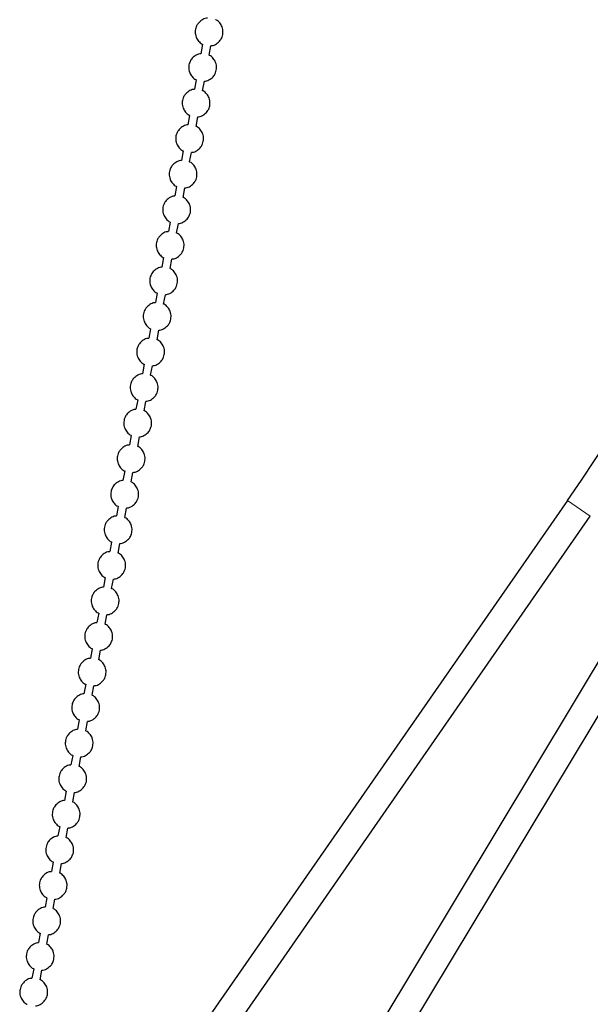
# Model space of a CAD drawing. Header units: millimetres. Extents: x 313 to 1951, y 543 to 2760.
# Tile 22 of 64: x 414 to 516, y 1797 to 1974. Entities that reach past the tile are written whole.
import ezdxf

# ---------------------------------------------------------------- set-up
doc = ezdxf.new("R2010")
doc.units = ezdxf.units.MM
doc.header["$LTSCALE"] = 10
doc.linetypes.add('PHANTOM', pattern=[12.7, 6.35, -1.27, 1.27, -1.27, 1.27, -1.27])

msp = doc.modelspace()

# ---------------------------------------------------------------- linework, layer by layer
at = {"color": 7, "linetype": 'Continuous', "lineweight": 25}
for p, q in [((446.63, 1969.78), (446.32, 1968.08)), ((447.79, 1967.81), (448.1, 1969.51)), ((445.46, 1963.4), (445.15, 1961.7)), ((446.63, 1961.43), (446.94, 1963.13)), ((444.29, 1957.01), (443.98, 1955.31)), ((445.46, 1955.04), (445.77, 1956.74)), ((443.13, 1950.62), (442.82, 1948.92)), ((444.29, 1948.65), (444.6, 1950.35)), ((441.96, 1944.23), (441.65, 1942.53)), ((443.13, 1942.26), (443.44, 1943.97)), ((440.8, 1937.85), (440.49, 1936.15)), ((441.96, 1935.88), (442.27, 1937.58)), ((439.63, 1931.46), (439.32, 1929.76)), ((440.8, 1929.49), (441.11, 1931.19)), ((438.46, 1925.07), (438.15, 1923.37)), ((439.63, 1923.1), (439.94, 1924.8)), ((437.3, 1918.69), (436.99, 1916.99)), ((438.46, 1916.72), (438.77, 1918.42)), ((436.13, 1912.3), (435.82, 1910.6)), ((437.3, 1910.33), (437.61, 1912.03)), ((434.97, 1905.91), (434.66, 1904.21)), ((436.13, 1903.94), (436.44, 1905.64)), ((433.8, 1899.52), (433.49, 1897.82)), ((434.97, 1897.56), (435.28, 1899.26)), ((432.64, 1893.14), (432.33, 1891.44)), ((433.8, 1891.17), (434.11, 1892.87)), ((512.08, 1887.86), (425.25, 1762.7)), ((534.94, 1887.72), (456.36, 1756.94)), ((431.47, 1886.75), (431.16, 1885.05)), ((432.64, 1884.78), (432.95, 1886.48)), ((431.02, 1762.24), (516.19, 1885.01)), ((460.65, 1754.36), (539.23, 1885.14)), ((430.3, 1880.36), (429.99, 1878.66)), ((431.47, 1878.39), (431.78, 1880.09)), ((429.14, 1873.98), (428.83, 1872.28)), ((430.3, 1872.01), (430.61, 1873.71)), ((427.97, 1867.59), (427.66, 1865.89)), ((429.14, 1865.62), (429.45, 1867.32)), ((426.81, 1861.2), (426.5, 1859.5)), ((427.97, 1859.23), (428.28, 1860.93)), ((425.64, 1854.82), (425.33, 1853.12)), ((426.81, 1852.85), (427.12, 1854.55)), ((424.48, 1848.43), (424.16, 1846.73)), ((425.64, 1846.46), (425.95, 1848.16)), ((423.31, 1842.04), (423, 1840.34)), ((424.47, 1840.07), (424.78, 1841.77)), ((422.14, 1835.65), (421.83, 1833.95)), ((423.31, 1833.68), (423.62, 1835.38)), ((420.98, 1829.27), (420.67, 1827.57)), ((422.14, 1827.3), (422.45, 1829)), ((419.81, 1822.88), (419.5, 1821.18)), ((420.98, 1820.91), (421.29, 1822.61)), ((418.65, 1816.49), (418.34, 1814.79)), ((419.81, 1814.52), (420.12, 1816.22)), ((417.48, 1810.11), (417.17, 1808.41)), ((418.65, 1808.14), (418.96, 1809.84)), ((416.31, 1803.72), (416, 1802.02)), ((417.48, 1801.75), (417.79, 1803.45))]:
    msp.add_line(p, q, dxfattribs=at)
at = {"color": 250, "linetype": 'PHANTOM', "lineweight": 18}
msp.add_line((512.08, 1887.86), (516.19, 1885.01), dxfattribs=at)
at = {"color": 7, "linetype": 'Continuous', "lineweight": 25}
msp.add_arc((89.81, 2180.83), 513.95, 325.2469, 356.6943, dxfattribs=at)
for points, knots in [([(447.48, 1974.45), (447.42, 1974.45), (447.06, 1974.45), (446.43, 1974.14), (445.81, 1973.58), (445.47, 1972.98), (445.28, 1972.34), (445.27, 1971.69), (445.48, 1970.96), (445.87, 1970.34), (446.31, 1969.9), (446.6, 1969.8), (446.63, 1969.79)], [0, 0, 0, 0, 0.027677, 0.170581, 0.318666, 0.420799, 0.494797, 0.637545, 0.721266, 0.85165, 0.988624, 1, 1, 1, 1]), ([(450.24, 1971.51), (450.27, 1971.81), (450.32, 1972.29), (450.1, 1973.02), (449.71, 1973.64), (449.27, 1974.08), (448.98, 1974.18), (448.96, 1974.19)], [0, 0, 0, 0, 0.282556, 0.448274, 0.706356, 0.977482, 1, 1, 1, 1]), ([(448.11, 1969.54), (448.16, 1969.54), (448.52, 1969.53), (449.15, 1969.85), (449.77, 1970.4), (450.12, 1971), (450.21, 1971.36), (450.24, 1971.51)], [0, 0, 0, 0, 0.055937, 0.344751, 0.644035, 0.850449, 1, 1, 1, 1]), ([(446.31, 1968.06), (446.25, 1968.06), (445.89, 1968.06), (445.26, 1967.75), (444.64, 1967.2), (444.31, 1966.59), (444.12, 1965.95), (444.11, 1965.3), (444.31, 1964.57), (444.71, 1963.95), (445.14, 1963.51), (445.44, 1963.41), (445.46, 1963.4)], [0, 0, 0, 0, 0.027677, 0.170581, 0.318666, 0.420799, 0.494797, 0.637545, 0.721266, 0.85165, 0.988624, 1, 1, 1, 1]), ([(449.08, 1965.12), (449.11, 1965.43), (449.15, 1965.9), (448.94, 1966.64), (448.54, 1967.26), (448.11, 1967.7), (447.81, 1967.8), (447.79, 1967.8)], [0, 0, 0, 0, 0.282556, 0.448274, 0.706356, 0.977482, 1, 1, 1, 1]), ([(446.94, 1963.15), (447, 1963.15), (447.36, 1963.15), (447.99, 1963.46), (448.61, 1964.01), (448.95, 1964.62), (449.04, 1964.97), (449.08, 1965.12)], [0, 0, 0, 0, 0.055937, 0.3447508, 0.6440353, 0.8504493, 1, 1, 1, 1]), ([(445.15, 1961.67), (445.09, 1961.67), (444.73, 1961.68), (444.1, 1961.36), (443.47, 1960.81), (443.14, 1960.21), (442.95, 1959.56), (442.94, 1958.92), (443.15, 1958.19), (443.54, 1957.57), (443.98, 1957.13), (444.27, 1957.03), (444.3, 1957.02)], [0, 0, 0, 0, 0.027677, 0.170581, 0.318666, 0.420799, 0.494797, 0.637545, 0.721266, 0.85165, 0.988624, 1, 1, 1, 1]), ([(447.91, 1958.74), (447.94, 1959.04), (447.98, 1959.52), (447.77, 1960.25), (447.38, 1960.87), (446.94, 1961.31), (446.65, 1961.41), (446.62, 1961.42)], [0, 0, 0, 0, 0.282556, 0.448274, 0.706356, 0.977482, 1, 1, 1, 1]), ([(445.77, 1956.76), (445.83, 1956.76), (446.19, 1956.76), (446.82, 1957.07), (447.44, 1957.63), (447.78, 1958.23), (447.87, 1958.59), (447.91, 1958.74)], [0, 0, 0, 0, 0.055937, 0.344751, 0.644035, 0.850449, 1, 1, 1, 1]), ([(443.98, 1955.29), (443.92, 1955.29), (443.56, 1955.29), (442.93, 1954.97), (442.31, 1954.42), (441.98, 1953.82), (441.78, 1953.17), (441.78, 1952.53), (441.98, 1951.8), (442.38, 1951.18), (442.81, 1950.74), (443.11, 1950.64), (443.13, 1950.63)], [0, 0, 0, 0, 0.027677, 0.170581, 0.318666, 0.420799, 0.494797, 0.637545, 0.721266, 0.85165, 0.988624, 1, 1, 1, 1]), ([(446.75, 1952.35), (446.77, 1952.65), (446.82, 1953.13), (446.61, 1953.86), (446.21, 1954.48), (445.78, 1954.92), (445.48, 1955.02), (445.46, 1955.03)], [0, 0, 0, 0, 0.282556, 0.4482738, 0.7063556, 0.9774822, 1, 1, 1, 1]), ([(444.61, 1950.38), (444.67, 1950.37), (445.03, 1950.37), (445.66, 1950.69), (446.28, 1951.24), (446.62, 1951.84), (446.71, 1952.2), (446.75, 1952.35)], [0, 0, 0, 0, 0.055937, 0.344751, 0.644035, 0.850449, 1, 1, 1, 1]), ([(442.81, 1948.9), (442.76, 1948.9), (442.4, 1948.9), (441.77, 1948.59), (441.14, 1948.04), (440.81, 1947.43), (440.62, 1946.79), (440.61, 1946.14), (440.81, 1945.41), (441.21, 1944.79), (441.65, 1944.35), (441.94, 1944.25), (441.96, 1944.24)], [0, 0, 0, 0, 0.027677, 0.170581, 0.318666, 0.420799, 0.494797, 0.637545, 0.721266, 0.85165, 0.988624, 1, 1, 1, 1]), ([(445.58, 1945.96), (445.61, 1946.26), (445.65, 1946.74), (445.44, 1947.47), (445.05, 1948.09), (444.61, 1948.54), (444.31, 1948.63), (444.29, 1948.64)], [0, 0, 0, 0, 0.282556, 0.448274, 0.706356, 0.977482, 1, 1, 1, 1]), ([(443.44, 1943.99), (443.5, 1943.99), (443.86, 1943.98), (444.49, 1944.3), (445.11, 1944.85), (445.45, 1945.45), (445.54, 1945.81), (445.58, 1945.96)], [0, 0, 0, 0, 0.055937, 0.344751, 0.644035, 0.850449, 1, 1, 1, 1]), ([(441.65, 1942.51), (441.59, 1942.51), (441.23, 1942.51), (440.6, 1942.2), (439.98, 1941.65), (439.64, 1941.04), (439.45, 1940.4), (439.45, 1939.75), (439.65, 1939.03), (440.04, 1938.4), (440.48, 1937.96), (440.78, 1937.86), (440.8, 1937.86)], [0, 0, 0, 0, 0.027677, 0.170581, 0.318666, 0.420799, 0.494797, 0.637545, 0.721266, 0.85165, 0.988624, 1, 1, 1, 1]), ([(444.42, 1939.58), (444.44, 1939.88), (444.49, 1940.36), (444.27, 1941.09), (443.88, 1941.71), (443.44, 1942.15), (443.15, 1942.25), (443.13, 1942.26)], [0, 0, 0, 0, 0.282556, 0.448274, 0.706356, 0.977482, 1, 1, 1, 1]), ([(442.28, 1937.6), (442.33, 1937.6), (442.69, 1937.6), (443.33, 1937.91), (443.94, 1938.46), (444.29, 1939.07), (444.38, 1939.43), (444.42, 1939.58)], [0, 0, 0, 0, 0.055937, 0.344751, 0.644035, 0.850449, 1, 1, 1, 1]), ([(440.48, 1936.12), (440.42, 1936.12), (440.06, 1936.13), (439.43, 1935.81), (438.81, 1935.26), (438.48, 1934.66), (438.29, 1934.01), (438.28, 1933.37), (438.48, 1932.64), (438.88, 1932.02), (439.31, 1931.58), (439.61, 1931.48), (439.63, 1931.47)], [0, 0, 0, 0, 0.0276774, 0.1705815, 0.3186664, 0.4207994, 0.4947965, 0.6375448, 0.721266, 0.8516498, 0.9886239, 1, 1, 1, 1]), ([(443.25, 1933.19), (443.28, 1933.49), (443.32, 1933.97), (443.11, 1934.7), (442.71, 1935.32), (442.28, 1935.76), (441.98, 1935.86), (441.96, 1935.87)], [0, 0, 0, 0, 0.282556, 0.4482738, 0.7063556, 0.9774822, 1, 1, 1, 1]), ([(441.11, 1931.21), (441.17, 1931.21), (441.53, 1931.21), (442.16, 1931.52), (442.78, 1932.08), (443.12, 1932.68), (443.21, 1933.04), (443.25, 1933.19)], [0, 0, 0, 0, 0.055937, 0.3447508, 0.6440353, 0.8504493, 1, 1, 1, 1]), ([(439.32, 1929.74), (439.26, 1929.74), (438.9, 1929.74), (438.27, 1929.43), (437.65, 1928.87), (437.31, 1928.27), (437.12, 1927.63), (437.11, 1926.98), (437.32, 1926.25), (437.71, 1925.63), (438.15, 1925.19), (438.44, 1925.09), (438.47, 1925.08)], [0, 0, 0, 0, 0.027677, 0.170581, 0.318666, 0.420799, 0.494797, 0.637545, 0.721266, 0.85165, 0.988624, 1, 1, 1, 1]), ([(442.08, 1926.8), (442.11, 1927.1), (442.15, 1927.58), (441.94, 1928.31), (441.55, 1928.93), (441.11, 1929.37), (440.82, 1929.47), (440.79, 1929.48)], [0, 0, 0, 0, 0.282556, 0.448274, 0.706356, 0.977482, 1, 1, 1, 1]), ([(439.94, 1924.83), (440, 1924.83), (440.36, 1924.82), (440.99, 1925.14), (441.61, 1925.69), (441.95, 1926.29), (442.05, 1926.65), (442.08, 1926.8)], [0, 0, 0, 0, 0.055937, 0.344751, 0.644035, 0.850449, 1, 1, 1, 1]), ([(438.15, 1923.35), (438.09, 1923.35), (437.73, 1923.35), (437.1, 1923.04), (436.48, 1922.49), (436.15, 1921.88), (435.96, 1921.24), (435.95, 1920.59), (436.15, 1919.86), (436.55, 1919.24), (436.98, 1918.8), (437.28, 1918.7), (437.3, 1918.7)], [0, 0, 0, 0, 0.027677, 0.170581, 0.318666, 0.420799, 0.494797, 0.637545, 0.721266, 0.85165, 0.988624, 1, 1, 1, 1]), ([(440.92, 1920.42), (440.95, 1920.72), (440.99, 1921.19), (440.78, 1921.93), (440.38, 1922.55), (439.95, 1922.99), (439.65, 1923.09), (439.63, 1923.09)], [0, 0, 0, 0, 0.282556, 0.448274, 0.706356, 0.977482, 1, 1, 1, 1]), ([(438.78, 1918.44), (438.84, 1918.44), (439.2, 1918.44), (439.83, 1918.75), (440.45, 1919.3), (440.79, 1919.91), (440.88, 1920.26), (440.92, 1920.42)], [0, 0, 0, 0, 0.055937, 0.3447508, 0.6440353, 0.8504493, 1, 1, 1, 1]), ([(436.98, 1916.96), (436.93, 1916.96), (436.57, 1916.97), (435.94, 1916.65), (435.31, 1916.1), (434.98, 1915.5), (434.79, 1914.85), (434.78, 1914.21), (434.98, 1913.48), (435.38, 1912.86), (435.82, 1912.42), (436.11, 1912.32), (436.13, 1912.31)], [0, 0, 0, 0, 0.027677, 0.170581, 0.318666, 0.420799, 0.494797, 0.637545, 0.721266, 0.85165, 0.988624, 1, 1, 1, 1]), ([(439.75, 1914.03), (439.78, 1914.33), (439.82, 1914.81), (439.61, 1915.54), (439.22, 1916.16), (438.78, 1916.6), (438.49, 1916.7), (438.46, 1916.71)], [0, 0, 0, 0, 0.282556, 0.4482738, 0.7063556, 0.9774822, 1, 1, 1, 1]), ([(437.61, 1912.05), (437.67, 1912.05), (438.03, 1912.05), (438.66, 1912.36), (439.28, 1912.92), (439.62, 1913.52), (439.71, 1913.88), (439.75, 1914.03)], [0, 0, 0, 0, 0.055937, 0.344751, 0.644035, 0.850449, 1, 1, 1, 1]), ([(435.82, 1910.58), (435.76, 1910.58), (435.4, 1910.58), (434.77, 1910.27), (434.15, 1909.71), (433.81, 1909.11), (433.62, 1908.46), (433.62, 1907.82), (433.82, 1907.09), (434.22, 1906.47), (434.65, 1906.03), (434.95, 1905.93), (434.97, 1905.92)], [0, 0, 0, 0, 0.027677, 0.170581, 0.318666, 0.420799, 0.494797, 0.637545, 0.721266, 0.85165, 0.988624, 1, 1, 1, 1]), ([(438.59, 1907.64), (438.61, 1907.94), (438.66, 1908.42), (438.44, 1909.15), (438.05, 1909.77), (437.61, 1910.21), (437.32, 1910.31), (437.3, 1910.32)], [0, 0, 0, 0, 0.282556, 0.4482738, 0.7063556, 0.9774822, 1, 1, 1, 1]), ([(436.45, 1905.67), (436.51, 1905.67), (436.86, 1905.66), (437.5, 1905.98), (438.12, 1906.53), (438.46, 1907.13), (438.55, 1907.49), (438.59, 1907.64)], [0, 0, 0, 0, 0.055937, 0.3447508, 0.6440353, 0.8504493, 1, 1, 1, 1]), ([(434.65, 1904.19), (434.59, 1904.19), (434.24, 1904.19), (433.6, 1903.88), (432.98, 1903.33), (432.65, 1902.72), (432.46, 1902.08), (432.45, 1901.43), (432.65, 1900.7), (433.05, 1900.08), (433.49, 1899.64), (433.78, 1899.54), (433.8, 1899.53)], [0, 0, 0, 0, 0.0276774, 0.1705815, 0.3186664, 0.4207994, 0.4947965, 0.6375448, 0.721266, 0.8516498, 0.9886239, 1, 1, 1, 1]), ([(437.42, 1901.25), (437.45, 1901.56), (437.49, 1902.03), (437.28, 1902.76), (436.89, 1903.39), (436.45, 1903.83), (436.15, 1903.93), (436.13, 1903.93)], [0, 0, 0, 0, 0.282556, 0.448274, 0.706356, 0.977482, 1, 1, 1, 1]), ([(435.28, 1899.28), (435.34, 1899.28), (435.7, 1899.28), (436.33, 1899.59), (436.95, 1900.14), (437.29, 1900.74), (437.38, 1901.1), (437.42, 1901.25)], [0, 0, 0, 0, 0.055937, 0.344751, 0.644035, 0.850449, 1, 1, 1, 1]), ([(433.49, 1897.8), (433.43, 1897.8), (433.07, 1897.8), (432.44, 1897.49), (431.82, 1896.94), (431.48, 1896.33), (431.29, 1895.69), (431.28, 1895.05), (431.49, 1894.32), (431.88, 1893.69), (432.32, 1893.25), (432.61, 1893.15), (432.64, 1893.15)], [0, 0, 0, 0, 0.027677, 0.170581, 0.318666, 0.420799, 0.494797, 0.637545, 0.721266, 0.85165, 0.988624, 1, 1, 1, 1]), ([(436.25, 1894.87), (436.28, 1895.17), (436.33, 1895.65), (436.11, 1896.38), (435.72, 1897), (435.28, 1897.44), (434.99, 1897.54), (434.97, 1897.55)], [0, 0, 0, 0, 0.282556, 0.448274, 0.706356, 0.977482, 1, 1, 1, 1]), ([(434.12, 1892.89), (434.17, 1892.89), (434.53, 1892.89), (435.16, 1893.2), (435.78, 1893.75), (436.13, 1894.36), (436.22, 1894.72), (436.25, 1894.87)], [0, 0, 0, 0, 0.055937, 0.3447508, 0.6440353, 0.8504493, 1, 1, 1, 1]), ([(432.32, 1891.41), (432.26, 1891.41), (431.9, 1891.42), (431.27, 1891.1), (430.65, 1890.55), (430.32, 1889.95), (430.13, 1889.3), (430.12, 1888.66), (430.32, 1887.93), (430.72, 1887.31), (431.15, 1886.87), (431.45, 1886.77), (431.47, 1886.76)], [0, 0, 0, 0, 0.027677, 0.170581, 0.318666, 0.420799, 0.494797, 0.637545, 0.721266, 0.85165, 0.988624, 1, 1, 1, 1]), ([(435.09, 1888.48), (435.12, 1888.78), (435.16, 1889.26), (434.95, 1889.99), (434.55, 1890.61), (434.12, 1891.05), (433.82, 1891.15), (433.8, 1891.16)], [0, 0, 0, 0, 0.282556, 0.448274, 0.706356, 0.977482, 1, 1, 1, 1]), ([(432.95, 1886.5), (433.01, 1886.5), (433.37, 1886.5), (434, 1886.81), (434.62, 1887.37), (434.96, 1887.97), (435.05, 1888.33), (435.09, 1888.48)], [0, 0, 0, 0, 0.055937, 0.3447508, 0.6440353, 0.8504493, 1, 1, 1, 1]), ([(431.16, 1885.03), (431.1, 1885.03), (430.74, 1885.03), (430.11, 1884.72), (429.48, 1884.17), (429.15, 1883.56), (428.96, 1882.92), (428.95, 1882.27), (429.16, 1881.54), (429.55, 1880.92), (429.99, 1880.48), (430.28, 1880.38), (430.31, 1880.37)], [0, 0, 0, 0, 0.027677, 0.170581, 0.318666, 0.420799, 0.494797, 0.637545, 0.721266, 0.85165, 0.988624, 1, 1, 1, 1]), ([(433.92, 1882.09), (433.95, 1882.39), (433.99, 1882.87), (433.78, 1883.6), (433.39, 1884.22), (432.95, 1884.66), (432.66, 1884.76), (432.63, 1884.77)], [0, 0, 0, 0, 0.282556, 0.448274, 0.706356, 0.977482, 1, 1, 1, 1]), ([(431.78, 1880.12), (431.84, 1880.12), (432.2, 1880.11), (432.83, 1880.43), (433.45, 1880.98), (433.79, 1881.58), (433.89, 1881.94), (433.92, 1882.09)], [0, 0, 0, 0, 0.055937, 0.344751, 0.644035, 0.850449, 1, 1, 1, 1]), ([(429.99, 1878.64), (429.93, 1878.64), (429.57, 1878.64), (428.94, 1878.33), (428.32, 1877.78), (427.99, 1877.17), (427.79, 1876.53), (427.79, 1875.88), (427.99, 1875.16), (428.39, 1874.53), (428.82, 1874.09), (429.12, 1873.99), (429.14, 1873.99)], [0, 0, 0, 0, 0.027677, 0.170581, 0.318666, 0.420799, 0.494797, 0.637545, 0.721266, 0.85165, 0.988624, 1, 1, 1, 1]), ([(432.76, 1875.71), (432.78, 1876.01), (432.83, 1876.49), (432.62, 1877.22), (432.22, 1877.84), (431.79, 1878.28), (431.49, 1878.38), (431.47, 1878.38)], [0, 0, 0, 0, 0.282556, 0.448274, 0.706356, 0.977482, 1, 1, 1, 1]), ([(430.62, 1873.73), (430.68, 1873.73), (431.04, 1873.73), (431.67, 1874.04), (432.29, 1874.59), (432.63, 1875.2), (432.72, 1875.56), (432.76, 1875.71)], [0, 0, 0, 0, 0.055937, 0.344751, 0.644035, 0.850449, 1, 1, 1, 1]), ([(428.82, 1872.25), (428.77, 1872.25), (428.41, 1872.26), (427.78, 1871.94), (427.15, 1871.39), (426.82, 1870.79), (426.63, 1870.14), (426.62, 1869.5), (426.82, 1868.77), (427.22, 1868.15), (427.66, 1867.71), (427.95, 1867.61), (427.97, 1867.6)], [0, 0, 0, 0, 0.0276774, 0.1705815, 0.3186664, 0.4207994, 0.4947965, 0.6375448, 0.721266, 0.8516498, 0.9886239, 1, 1, 1, 1]), ([(431.59, 1869.32), (431.62, 1869.62), (431.66, 1870.1), (431.45, 1870.83), (431.06, 1871.45), (430.62, 1871.89), (430.32, 1871.99), (430.3, 1872)], [0, 0, 0, 0, 0.282556, 0.448274, 0.706356, 0.977482, 1, 1, 1, 1]), ([(429.45, 1867.34), (429.51, 1867.34), (429.87, 1867.34), (430.5, 1867.65), (431.12, 1868.21), (431.46, 1868.81), (431.55, 1869.17), (431.59, 1869.32)], [0, 0, 0, 0, 0.055937, 0.344751, 0.644035, 0.850449, 1, 1, 1, 1]), ([(427.66, 1865.87), (427.6, 1865.87), (427.24, 1865.87), (426.61, 1865.56), (425.99, 1865), (425.65, 1864.4), (425.46, 1863.76), (425.46, 1863.11), (425.66, 1862.38), (426.06, 1861.76), (426.49, 1861.32), (426.79, 1861.22), (426.81, 1861.21)], [0, 0, 0, 0, 0.027677, 0.170581, 0.318666, 0.420799, 0.494797, 0.637545, 0.721266, 0.85165, 0.988624, 1, 1, 1, 1]), ([(430.43, 1862.93), (430.45, 1863.23), (430.5, 1863.71), (430.28, 1864.44), (429.89, 1865.06), (429.45, 1865.5), (429.16, 1865.6), (429.14, 1865.61)], [0, 0, 0, 0, 0.282556, 0.448274, 0.706356, 0.977482, 1, 1, 1, 1]), ([(428.29, 1860.96), (428.34, 1860.96), (428.7, 1860.95), (429.34, 1861.27), (429.95, 1861.82), (430.3, 1862.42), (430.39, 1862.78), (430.43, 1862.93)], [0, 0, 0, 0, 0.055937, 0.344751, 0.644035, 0.850449, 1, 1, 1, 1]), ([(426.49, 1859.48), (426.43, 1859.48), (426.07, 1859.48), (425.44, 1859.17), (424.82, 1858.62), (424.49, 1858.01), (424.3, 1857.37), (424.29, 1856.72), (424.49, 1855.99), (424.89, 1855.37), (425.32, 1854.93), (425.62, 1854.83), (425.64, 1854.82)], [0, 0, 0, 0, 0.027677, 0.170581, 0.318666, 0.420799, 0.494797, 0.637545, 0.721266, 0.85165, 0.988624, 1, 1, 1, 1]), ([(429.26, 1856.54), (429.29, 1856.85), (429.33, 1857.32), (429.12, 1858.06), (428.72, 1858.68), (428.29, 1859.12), (427.99, 1859.22), (427.97, 1859.22)], [0, 0, 0, 0, 0.282556, 0.448274, 0.706356, 0.977482, 1, 1, 1, 1]), ([(427.12, 1854.57), (427.18, 1854.57), (427.54, 1854.57), (428.17, 1854.88), (428.79, 1855.43), (429.13, 1856.04), (429.22, 1856.39), (429.26, 1856.54)], [0, 0, 0, 0, 0.055937, 0.344751, 0.644035, 0.850449, 1, 1, 1, 1]), ([(425.33, 1853.09), (425.27, 1853.09), (424.91, 1853.1), (424.28, 1852.78), (423.66, 1852.23), (423.32, 1851.63), (423.13, 1850.98), (423.12, 1850.34), (423.33, 1849.61), (423.72, 1848.99), (424.16, 1848.55), (424.45, 1848.45), (424.48, 1848.44)], [0, 0, 0, 0, 0.027677, 0.170581, 0.318666, 0.420799, 0.494797, 0.637545, 0.721266, 0.85165, 0.988624, 1, 1, 1, 1]), ([(428.09, 1850.16), (428.12, 1850.46), (428.16, 1850.94), (427.95, 1851.67), (427.56, 1852.29), (427.12, 1852.73), (426.83, 1852.83), (426.8, 1852.84)], [0, 0, 0, 0, 0.282556, 0.448274, 0.706356, 0.977482, 1, 1, 1, 1]), ([(425.95, 1848.18), (426.01, 1848.18), (426.37, 1848.18), (427, 1848.49), (427.62, 1849.04), (427.96, 1849.65), (428.06, 1850.01), (428.09, 1850.16)], [0, 0, 0, 0, 0.055937, 0.344751, 0.644035, 0.850449, 1, 1, 1, 1]), ([(424.16, 1846.71), (424.1, 1846.71), (423.74, 1846.71), (423.11, 1846.39), (422.49, 1845.84), (422.16, 1845.24), (421.97, 1844.59), (421.96, 1843.95), (422.16, 1843.22), (422.56, 1842.6), (422.99, 1842.16), (423.29, 1842.06), (423.31, 1842.05)], [0, 0, 0, 0, 0.027677, 0.170581, 0.318666, 0.420799, 0.494797, 0.637545, 0.721266, 0.85165, 0.988624, 1, 1, 1, 1]), ([(426.93, 1843.77), (426.96, 1844.07), (427, 1844.55), (426.79, 1845.28), (426.39, 1845.9), (425.96, 1846.34), (425.66, 1846.44), (425.64, 1846.45)], [0, 0, 0, 0, 0.282556, 0.448274, 0.706356, 0.977482, 1, 1, 1, 1]), ([(424.79, 1841.8), (424.85, 1841.79), (425.21, 1841.79), (425.84, 1842.11), (426.46, 1842.66), (426.8, 1843.26), (426.89, 1843.62), (426.93, 1843.77)], [0, 0, 0, 0, 0.055937, 0.344751, 0.644035, 0.850449, 1, 1, 1, 1]), ([(422.99, 1840.32), (422.94, 1840.32), (422.58, 1840.32), (421.95, 1840.01), (421.32, 1839.46), (420.99, 1838.85), (420.8, 1838.21), (420.79, 1837.56), (420.99, 1836.83), (421.39, 1836.21), (421.83, 1835.77), (422.12, 1835.67), (422.15, 1835.66)], [0, 0, 0, 0, 0.027677, 0.170581, 0.318666, 0.420799, 0.494797, 0.637545, 0.721266, 0.85165, 0.988624, 1, 1, 1, 1]), ([(425.76, 1837.38), (425.79, 1837.68), (425.83, 1838.16), (425.62, 1838.89), (425.23, 1839.51), (424.79, 1839.96), (424.5, 1840.05), (424.47, 1840.06)], [0, 0, 0, 0, 0.282556, 0.448274, 0.706356, 0.977482, 1, 1, 1, 1]), ([(423.62, 1835.41), (423.68, 1835.41), (424.04, 1835.4), (424.67, 1835.72), (425.29, 1836.27), (425.63, 1836.87), (425.72, 1837.23), (425.76, 1837.38)], [0, 0, 0, 0, 0.055937, 0.344751, 0.644035, 0.850449, 1, 1, 1, 1]), ([(421.83, 1833.93), (421.77, 1833.93), (421.41, 1833.93), (420.78, 1833.62), (420.16, 1833.07), (419.82, 1832.46), (419.63, 1831.82), (419.63, 1831.17), (419.83, 1830.45), (420.23, 1829.82), (420.66, 1829.38), (420.96, 1829.28), (420.98, 1829.28)], [0, 0, 0, 0, 0.027677, 0.170581, 0.318666, 0.420799, 0.494797, 0.637545, 0.721266, 0.85165, 0.988624, 1, 1, 1, 1]), ([(424.6, 1831), (424.62, 1831.3), (424.67, 1831.78), (424.45, 1832.51), (424.06, 1833.13), (423.62, 1833.57), (423.33, 1833.67), (423.31, 1833.68)], [0, 0, 0, 0, 0.282556, 0.4482738, 0.7063556, 0.9774822, 1, 1, 1, 1]), ([(422.46, 1829.02), (422.52, 1829.02), (422.87, 1829.02), (423.51, 1829.33), (424.13, 1829.88), (424.47, 1830.49), (424.56, 1830.85), (424.6, 1831)], [0, 0, 0, 0, 0.055937, 0.344751, 0.644035, 0.850449, 1, 1, 1, 1]), ([(420.66, 1827.54), (420.6, 1827.54), (420.25, 1827.55), (419.61, 1827.23), (418.99, 1826.68), (418.66, 1826.08), (418.47, 1825.43), (418.46, 1824.79), (418.66, 1824.06), (419.06, 1823.44), (419.5, 1823), (419.79, 1822.9), (419.81, 1822.89)], [0, 0, 0, 0, 0.027677, 0.170581, 0.318666, 0.420799, 0.494797, 0.637545, 0.721266, 0.85165, 0.988624, 1, 1, 1, 1]), ([(423.43, 1824.61), (423.46, 1824.91), (423.5, 1825.39), (423.29, 1826.12), (422.9, 1826.74), (422.46, 1827.18), (422.16, 1827.28), (422.14, 1827.29)], [0, 0, 0, 0, 0.282556, 0.448274, 0.706356, 0.977482, 1, 1, 1, 1]), ([(421.29, 1822.63), (421.35, 1822.63), (421.71, 1822.63), (422.34, 1822.94), (422.96, 1823.5), (423.3, 1824.1), (423.39, 1824.46), (423.43, 1824.61)], [0, 0, 0, 0, 0.055937, 0.344751, 0.644035, 0.850449, 1, 1, 1, 1]), ([(419.5, 1821.16), (419.44, 1821.16), (419.08, 1821.16), (418.45, 1820.85), (417.83, 1820.29), (417.49, 1819.69), (417.3, 1819.05), (417.3, 1818.4), (417.5, 1817.67), (417.89, 1817.05), (418.33, 1816.61), (418.63, 1816.51), (418.65, 1816.5)], [0, 0, 0, 0, 0.027677, 0.170581, 0.318666, 0.420799, 0.494797, 0.637545, 0.721266, 0.85165, 0.988624, 1, 1, 1, 1]), ([(422.27, 1818.22), (422.29, 1818.52), (422.34, 1819), (422.12, 1819.73), (421.73, 1820.35), (421.29, 1820.79), (421, 1820.89), (420.98, 1820.9)], [0, 0, 0, 0, 0.282556, 0.448274, 0.706356, 0.977482, 1, 1, 1, 1]), ([(420.13, 1816.25), (420.18, 1816.25), (420.54, 1816.24), (421.18, 1816.56), (421.79, 1817.11), (422.14, 1817.71), (422.23, 1818.07), (422.27, 1818.22)], [0, 0, 0, 0, 0.055937, 0.344751, 0.644035, 0.850449, 1, 1, 1, 1]), ([(418.33, 1814.77), (418.27, 1814.77), (417.91, 1814.77), (417.28, 1814.46), (416.66, 1813.91), (416.33, 1813.3), (416.14, 1812.66), (416.13, 1812.01), (416.33, 1811.28), (416.73, 1810.66), (417.16, 1810.22), (417.46, 1810.12), (417.48, 1810.12)], [0, 0, 0, 0, 0.027677, 0.170581, 0.318666, 0.420799, 0.494797, 0.637545, 0.721266, 0.85165, 0.988624, 1, 1, 1, 1]), ([(421.1, 1811.84), (421.13, 1812.14), (421.17, 1812.61), (420.96, 1813.35), (420.56, 1813.97), (420.13, 1814.41), (419.83, 1814.51), (419.81, 1814.51)], [0, 0, 0, 0, 0.282556, 0.448274, 0.706356, 0.977482, 1, 1, 1, 1]), ([(418.96, 1809.86), (419.02, 1809.86), (419.38, 1809.86), (420.01, 1810.17), (420.63, 1810.72), (420.97, 1811.33), (421.06, 1811.68), (421.1, 1811.84)], [0, 0, 0, 0, 0.055937, 0.344751, 0.644035, 0.850449, 1, 1, 1, 1]), ([(417.17, 1808.38), (417.11, 1808.38), (416.75, 1808.39), (416.12, 1808.07), (415.5, 1807.52), (415.16, 1806.92), (414.97, 1806.27), (414.96, 1805.63), (415.17, 1804.9), (415.56, 1804.28), (416, 1803.84), (416.29, 1803.74), (416.32, 1803.73)], [0, 0, 0, 0, 0.0276774, 0.1705815, 0.3186664, 0.4207994, 0.4947965, 0.6375448, 0.721266, 0.8516498, 0.9886239, 1, 1, 1, 1]), ([(419.93, 1805.45), (419.96, 1805.75), (420, 1806.23), (419.79, 1806.96), (419.4, 1807.58), (418.96, 1808.02), (418.67, 1808.12), (418.64, 1808.13)], [0, 0, 0, 0, 0.282556, 0.448274, 0.706356, 0.977482, 1, 1, 1, 1]), ([(417.79, 1803.47), (417.85, 1803.47), (418.21, 1803.47), (418.84, 1803.78), (419.46, 1804.34), (419.8, 1804.94), (419.9, 1805.3), (419.93, 1805.45)], [0, 0, 0, 0, 0.055937, 0.344751, 0.644035, 0.850449, 1, 1, 1, 1]), ([(416, 1802), (415.94, 1802), (415.58, 1802), (414.95, 1801.69), (414.33, 1801.13), (414, 1800.53), (413.81, 1799.88), (413.8, 1799.24), (414, 1798.51), (414.4, 1797.89), (414.83, 1797.45), (415.13, 1797.35), (415.15, 1797.34)], [0, 0, 0, 0, 0.0276774, 0.1705815, 0.3186664, 0.4207994, 0.4947965, 0.6375448, 0.721266, 0.8516498, 0.9886239, 1, 1, 1, 1]), ([(418.77, 1799.06), (418.79, 1799.36), (418.84, 1799.84), (418.63, 1800.57), (418.23, 1801.19), (417.8, 1801.63), (417.5, 1801.73), (417.48, 1801.74)], [0, 0, 0, 0, 0.282556, 0.448274, 0.706356, 0.977482, 1, 1, 1, 1]), ([(416.63, 1797.09), (416.69, 1797.09), (417.05, 1797.08), (417.68, 1797.4), (418.3, 1797.95), (418.64, 1798.55), (418.73, 1798.91), (418.77, 1799.06)], [0, 0, 0, 0, 0.055937, 0.344751, 0.644035, 0.850449, 1, 1, 1, 1])]:
    msp.add_open_spline(points, degree=3, knots=knots, dxfattribs=at)

doc.saveas('drawing.dxf')
